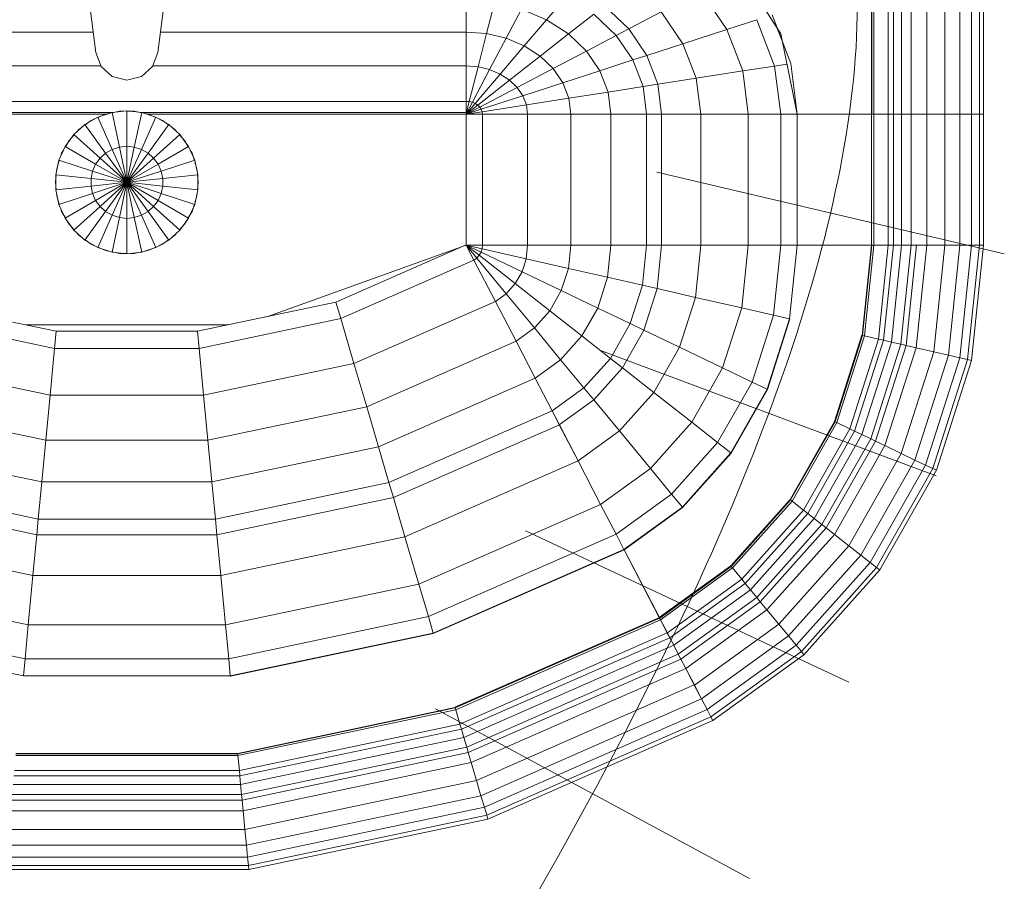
# Model space of a CAD drawing. Header units: millimetres. Extents: x 24644 to 52152, y 2709 to 38988.
# Tile 32 of 93: x 33020 to 33365, y 36376 to 36677. Entities that reach past the tile are written whole.
import ezdxf

# ---------------------------------------------------------------- set-up
doc = ezdxf.new("R2010")
doc.units = ezdxf.units.MM
doc.linetypes.add('ADSK_Осевая', pattern=[700, 500, -100, 0, -100])
for name, color, linetype, lineweight in [('M-EQPM-____-OTLN', 50, 'Continuous', 20), ('M-HVAC-DUCT-CNTR', 70, 'ADSK_Осевая', 20), ('M-HVAC-DUCT-OTLN', 70, 'Continuous', 20)]:
    doc.layers.add(name, color=color, linetype=linetype, lineweight=lineweight)

# ---------------------------------------------------------------- blocks, each defined once
blk = doc.blocks.new('Прямая форма - V line-609801-В_Этаж 01_Вентиляция')
at = {"layer": 'M-EQPM-____-OTLN', "color": 9}
for p, q in [((260.84, -183.27), (260.84, 0)), ((260.87, 0), (260.87, -183.24)), ((261.6, -183.27), (261.6, 0)), ((266.64, -183.27), (266.64, 0)), ((268.48, -183.27), (268.48, 0)), ((271.3, -183.27), (271.3, 0)), ((274.68, -183.27), (274.68, 0)), ((280.15, -183.27), (280.15, 0)), ((286.45, -183.27), (286.45, 0)), ((291.73, -183.27), (291.73, 0)), ((295.82, -183.27), (295.82, 0)), ((298.6, -183.27), (298.6, 0)), ((299.99, -183.27), (299.99, 0)), ((-17.64, -108.83), (-10.91, -161.71)), ((10.91, -161.71), (17.64, -108.83)), ((229.11, -155.13), (212.64, -129.78)), ((210.13, -153.61), (200.99, -140.21)), ((118.83, -143.5), (118.83, -154.51)), ((118.83, -154.51), (118.83, -143.5)), ((125.98, -155.06), (128.72, -144.27)), ((146.99, -150.2), (153.93, -142.06)), ((132.86, -156.7), (138.23, -146.53)), ((146.99, -150.2), (138.23, -146.53)), ((154.68, -155.15), (163.51, -148.22)), ((171.37, -155.74), (163.51, -148.22)), ((175.76, -153.43), (167.24, -145.29)), ((175.76, -153.43), (187.18, -147.45)), ((194.78, -158.6), (187.18, -147.45)), ((139.2, -159.35), (146.99, -150.2)), ((154.68, -155.15), (146.99, -150.2)), ((210.13, -153.61), (220.62, -150.2)), ((226.89, -166.41), (220.62, -150.2)), ((225.96, -148.47), (232.55, -165.53)), ((-11.83, -154.51), (-118.83, -154.51)), ((118.83, -154.51), (11.83, -154.51)), ((118.83, -154.51), (118.83, -166.38)), ((125.98, -155.06), (118.83, -154.51)), ((118.83, -166.38), (118.83, -154.51)), ((123.03, -166.71), (125.98, -155.06)), ((132.86, -156.7), (125.98, -155.06)), ((144.76, -162.93), (154.68, -155.15)), ((160.98, -161.18), (154.68, -155.15)), ((171.37, -155.74), (175.76, -153.43)), ((182.09, -162.72), (175.76, -153.43)), ((194.78, -158.6), (210.13, -153.61)), ((215.75, -168.15), (210.13, -153.61)), ((229.73, -158.23), (227.69, -152.95)), ((234.78, -183.24), (229.11, -155.13)), ((127.07, -167.67), (132.86, -156.7)), ((139.2, -159.35), (132.86, -156.7)), ((160.98, -161.18), (171.37, -155.74)), ((177.21, -164.3), (171.37, -155.74)), ((182.09, -162.72), (194.78, -158.6)), ((199.45, -170.69), (194.78, -158.6)), ((-10.91, -161.71), (-9.03, -166.6)), ((9.03, -166.6), (10.91, -161.71)), ((130.79, -169.23), (139.2, -159.35)), ((144.76, -162.93), (139.2, -159.35)), ((149.32, -167.29), (160.98, -161.18)), ((165.67, -168.05), (160.98, -161.18)), ((134.05, -171.33), (144.76, -162.93)), ((149.32, -167.29), (144.76, -162.93)), ((165.67, -168.05), (177.21, -164.3)), ((177.21, -164.3), (182.09, -162.72)), ((180.8, -173.6), (177.21, -164.3)), ((185.98, -172.79), (182.09, -162.72)), ((232.55, -165.53), (234.78, -183.27)), ((-9.11, -166.38), (-118.83, -166.38)), ((-9.03, -166.6), (-5.09, -170.07)), ((5.09, -170.07), (9.03, -166.6)), ((118.83, -166.38), (9.11, -166.38)), ((118.83, -166.38), (118.83, -178.78)), ((123.03, -166.71), (118.83, -166.38)), ((118.83, -178.78), (118.83, -166.38)), ((119.94, -178.86), (123.03, -166.71)), ((121.02, -179.12), (127.07, -167.67)), ((127.07, -167.67), (123.03, -166.71)), ((130.79, -169.23), (127.07, -167.67)), ((136.73, -173.89), (149.32, -167.29)), ((152.71, -172.26), (149.32, -167.29)), ((152.71, -172.26), (165.67, -168.05)), ((168.55, -175.51), (165.67, -168.05)), ((199.45, -170.69), (215.75, -168.15)), ((215.75, -168.15), (226.89, -166.41)), ((217.65, -183.27), (215.75, -168.15)), ((226.89, -166.41), (231.25, -165.73)), ((229.01, -183.27), (226.89, -166.41)), ((-5.09, -170.07), (0, -171.32)), ((0, -171.32), (5.09, -170.07)), ((122.01, -179.53), (130.79, -169.23)), ((122.88, -180.09), (134.05, -171.33)), ((134.05, -171.33), (130.79, -169.23)), ((136.73, -173.89), (134.05, -171.33)), ((138.72, -176.81), (152.71, -172.26)), ((154.8, -177.66), (152.71, -172.26)), ((185.98, -172.79), (199.45, -170.69)), ((201.03, -183.27), (199.45, -170.69)), ((123.59, -180.77), (136.73, -173.89)), ((138.72, -176.81), (136.73, -173.89)), ((154.8, -177.66), (168.55, -175.51)), ((168.55, -175.51), (180.8, -173.6)), ((169.53, -183.27), (168.55, -175.51)), ((180.8, -173.6), (185.98, -172.79)), ((182.02, -183.27), (180.8, -173.6)), ((187.3, -183.27), (185.98, -172.79)), ((118.83, -178.78), (-118.83, -178.78)), ((118.83, -178.78), (118.83, -182.73)), ((119.94, -178.86), (118.83, -178.78)), ((118.83, -182.73), (118.83, -178.78)), ((118.83, -183.27), (119.94, -178.86)), ((118.83, -183.27), (121.02, -179.12)), ((121.02, -179.12), (119.94, -178.86)), ((122.01, -179.53), (121.02, -179.12)), ((124.12, -181.55), (138.72, -176.81)), ((139.94, -179.98), (138.72, -176.81)), ((139.94, -179.98), (154.8, -177.66)), ((155.5, -183.27), (154.8, -177.66)), ((-118.83, -182.73), (-5.2, -182.73)), ((-5.2, -182.68), (-10.17, -184.3)), ((0, -182.13), (-5.2, -182.68)), ((-5.2, -182.68), (-2.62, -194.79)), ((-5.17, -182.82), (-2.61, -182.27)), ((-2.61, -182.27), (-1.3, -182.27)), ((0, -194.51), (0, -182.13)), ((5.2, -182.68), (0, -182.13)), ((0, -182.27), (2.61, -182.27)), ((2.61, -182.27), (5.17, -182.82)), ((2.62, -194.79), (5.2, -182.68)), ((10.17, -184.3), (5.2, -182.68)), ((5.34, -182.73), (118.83, -182.73)), ((118.83, -183.27), (122.01, -179.53)), ((118.83, -183.27), (122.88, -180.09)), ((118.83, -183.27), (123.59, -180.77)), ((118.83, -183.27), (124.12, -181.55)), ((118.83, -183.27), (124.45, -182.4)), ((122.88, -180.09), (122.01, -179.53)), ((123.59, -180.77), (122.88, -180.09)), ((124.12, -181.55), (123.59, -180.77)), ((124.45, -182.4), (124.12, -181.55)), ((124.45, -182.4), (139.94, -179.98)), ((124.56, -183.27), (124.45, -182.4)), ((140.36, -183.27), (139.94, -179.98)), ((-7.32, -183.27), (-118.83, -183.27)), ((-10.17, -184.3), (-14.69, -186.91)), ((-14.61, -187.02), (-12.5, -185.48)), ((-12.5, -185.48), (-11.3, -184.95)), ((-10.17, -184.3), (-5.13, -195.6)), ((-10.11, -184.42), (-7.73, -183.36)), ((-7.73, -183.36), (-6.44, -183.09)), ((5.13, -195.6), (10.17, -184.3)), ((6.44, -183.09), (7.73, -183.36)), ((118.83, -183.27), (7.32, -183.27)), ((7.73, -183.36), (10.11, -184.42)), ((14.69, -186.91), (10.17, -184.3)), ((11.3, -184.95), (12.5, -185.48)), ((12.5, -185.48), (14.61, -187.02)), ((118.83, -229.07), (118.83, -183.27)), ((118.83, -183.27), (124.56, -183.27)), ((118.83, -183.27), (118.83, -229.07)), ((124.56, -183.27), (118.83, -183.27)), ((124.56, -229.09), (124.56, -183.27)), ((124.56, -183.27), (140.36, -183.27)), ((140.36, -183.27), (124.56, -183.27)), ((140.36, -229.09), (140.36, -183.27)), ((140.36, -183.27), (155.5, -183.27)), ((155.5, -183.27), (140.36, -183.27)), ((155.5, -229.09), (155.5, -183.27)), ((155.5, -183.27), (169.53, -183.27)), ((169.53, -183.27), (155.5, -183.27)), ((169.53, -229.09), (169.53, -183.27)), ((169.53, -183.27), (182.02, -183.27)), ((182.02, -183.27), (169.53, -183.27)), ((182.02, -229.09), (182.02, -183.27)), ((182.02, -183.27), (187.3, -183.27)), ((187.3, -183.27), (182.02, -183.27)), ((187.3, -229.09), (187.3, -183.27)), ((187.3, -183.27), (201.03, -183.27)), ((201.03, -183.27), (187.3, -183.27)), ((201.03, -229.09), (201.03, -183.27)), ((201.03, -183.27), (217.65, -183.27)), ((217.65, -183.27), (201.03, -183.27)), ((217.65, -229.09), (217.65, -183.27)), ((217.65, -183.27), (229.01, -183.27)), ((229.01, -183.27), (217.65, -183.27)), ((229.01, -229.09), (229.01, -183.27)), ((229.01, -183.27), (234.78, -183.27)), ((234.78, -183.27), (229.01, -183.27)), ((260.84, -183.24), (234.78, -183.24)), ((234.78, -229.09), (234.78, -183.27)), ((234.78, -183.27), (260.84, -183.27)), ((260.84, -229.09), (260.84, -183.27)), ((260.87, -183.27), (261.6, -183.27)), ((261.6, -183.27), (260.87, -183.27)), ((261.6, -229.09), (261.6, -183.27)), ((261.6, -183.27), (266.64, -183.27)), ((266.64, -183.27), (261.6, -183.27)), ((266.64, -229.09), (266.64, -183.27)), ((266.64, -183.27), (268.48, -183.27)), ((268.48, -183.27), (266.64, -183.27)), ((268.48, -229.09), (268.48, -183.27)), ((268.48, -183.27), (271.3, -183.27)), ((271.3, -183.27), (268.48, -183.27)), ((271.3, -229.09), (271.3, -183.27)), ((271.3, -183.27), (274.68, -183.27)), ((274.68, -183.27), (271.3, -183.27)), ((274.68, -229.09), (274.68, -183.27)), ((274.68, -183.27), (276.59, -183.27)), ((276.59, -183.27), (274.68, -183.27)), ((276.59, -183.27), (280.15, -183.27)), ((280.15, -183.27), (276.59, -183.27)), ((280.15, -229.09), (280.15, -183.27)), ((280.15, -183.27), (286.45, -183.27)), ((286.45, -183.27), (280.15, -183.27)), ((286.45, -229.09), (286.45, -183.27)), ((286.45, -183.27), (291.73, -183.27)), ((291.73, -183.27), (286.45, -183.27)), ((291.73, -229.09), (291.73, -183.27)), ((291.73, -183.27), (295.82, -183.27)), ((295.82, -183.27), (291.73, -183.27)), ((295.82, -229.09), (295.82, -183.27)), ((295.82, -183.27), (298.6, -183.27)), ((298.6, -183.27), (295.82, -183.27)), ((298.6, -229.09), (298.6, -183.27)), ((298.6, -183.27), (299.99, -183.27)), ((299.99, -183.27), (298.6, -183.27)), ((299.99, -229.09), (299.99, -183.27)), ((-14.69, -186.91), (-18.58, -190.41)), ((-17.6, -189.53), (-16.73, -188.56)), ((-16.73, -188.56), (-15.67, -187.79)), ((-14.69, -186.91), (-7.42, -196.92)), ((7.42, -196.92), (14.69, -186.91)), ((18.58, -190.41), (14.69, -186.91)), ((15.67, -187.79), (16.73, -188.56)), ((16.73, -188.56), (17.6, -189.53)), ((-18.58, -190.41), (-21.65, -194.63)), ((-21.53, -194.7), (-20.23, -192.44)), ((-20.23, -192.44), (-18.48, -190.5)), ((-18.58, -190.41), (-9.38, -198.69)), ((9.38, -198.69), (18.58, -190.41)), ((18.48, -190.5), (20.23, -192.44)), ((21.65, -194.63), (18.58, -190.41)), ((20.23, -192.44), (21.53, -194.7)), ((-21.65, -194.63), (-23.78, -199.41)), ((-22.84, -196.97), (-22.18, -195.83)), ((-21.65, -194.63), (-10.93, -200.82)), ((-5.13, -195.6), (-7.42, -196.92)), ((-2.62, -194.79), (-5.13, -195.6)), ((-5.13, -195.6), (0, -207.13)), ((0, -194.51), (-2.62, -194.79)), ((-2.62, -194.79), (0, -207.13)), ((0, -207.13), (0, -194.51)), ((2.62, -194.79), (0, -194.51)), ((0, -207.13), (2.62, -194.79)), ((0, -207.13), (5.13, -195.6)), ((5.13, -195.6), (2.62, -194.79)), ((7.42, -196.92), (5.13, -195.6)), ((10.93, -200.82), (21.65, -194.63)), ((23.78, -199.41), (21.65, -194.63)), ((22.18, -195.83), (22.84, -196.97)), ((-23.78, -199.41), (-24.86, -204.52)), ((-24.45, -201.94), (-23.65, -199.45)), ((-23.78, -199.41), (-12, -203.23)), ((-23.24, -198.21), (-22.84, -196.97)), ((-9.38, -198.69), (-10.93, -200.82)), ((-7.42, -196.92), (-9.38, -198.69)), ((-9.38, -198.69), (0, -207.13)), ((-7.42, -196.92), (0, -207.13)), ((0, -207.13), (7.42, -196.92)), ((0, -207.13), (9.38, -198.69)), ((9.38, -198.69), (7.42, -196.92)), ((10.93, -200.82), (9.38, -198.69)), ((12, -203.23), (23.78, -199.41)), ((22.84, -196.97), (23.65, -199.45)), ((24.86, -204.52), (23.78, -199.41)), ((-24.59, -203.24), (-24.45, -201.94)), ((-12, -203.23), (-12.55, -205.82)), ((-10.93, -200.82), (-12, -203.23)), ((-12, -203.23), (0, -207.13)), ((-10.93, -200.82), (0, -207.13)), ((0, -207.13), (10.93, -200.82)), ((0, -207.13), (12, -203.23)), ((12, -203.23), (10.93, -200.82)), ((12.55, -205.82), (12, -203.23)), ((23.86, -200.12), (24.45, -201.94)), ((24.45, -201.94), (24.59, -203.24)), ((-25, -207.13), (-24.73, -204.54)), ((-24.86, -204.52), (-12.55, -205.82)), ((-24.86, -204.52), (-24.86, -209.75)), ((-12.55, -205.82), (0, -207.13)), ((-12.55, -205.82), (-12.55, -208.45)), ((0, -207.13), (12.55, -205.82)), ((12.55, -205.82), (24.86, -204.52)), ((12.55, -208.45), (12.55, -205.82)), ((24.73, -204.54), (25, -207.13)), ((24.86, -209.75), (24.86, -204.52)), ((-24.73, -209.73), (-25, -207.13)), ((-24.86, -209.75), (-12.55, -208.45)), ((-24.86, -209.75), (-23.78, -214.86)), ((-12.55, -208.45), (0, -207.13)), ((-12.55, -208.45), (-12, -211.04)), ((-12, -211.04), (0, -207.13)), ((-10.93, -213.45), (0, -207.13)), ((-9.38, -215.58), (0, -207.13)), ((-7.42, -217.35), (0, -207.13)), ((-5.13, -218.67), (0, -207.13)), ((-2.62, -219.48), (0, -207.13)), ((0, -207.13), (12.55, -208.45)), ((0, -207.13), (12, -211.04)), ((0, -207.13), (10.93, -213.45)), ((0, -207.13), (9.38, -215.58)), ((0, -207.13), (7.42, -217.35)), ((0, -207.13), (5.13, -218.67)), ((0, -207.13), (2.62, -219.48)), ((0, -219.76), (0, -207.13)), ((12, -211.04), (12.55, -208.45)), ((12.55, -208.45), (24.86, -209.75)), ((23.78, -214.86), (24.86, -209.75)), ((25, -207.13), (24.73, -209.73)), ((-24.45, -212.33), (-24.59, -211.03)), ((-23.65, -214.82), (-24.45, -212.33)), ((-23.78, -214.86), (-12, -211.04)), ((-21.65, -219.63), (-10.93, -213.45)), ((-12, -211.04), (-10.93, -213.45)), ((-10.93, -213.45), (-9.38, -215.58)), ((9.38, -215.58), (10.93, -213.45)), ((10.93, -213.45), (12, -211.04)), ((10.93, -213.45), (21.65, -219.63)), ((12, -211.04), (23.78, -214.86)), ((24.45, -212.33), (23.86, -214.15)), ((24.59, -211.03), (24.45, -212.33)), ((-23.78, -214.86), (-21.65, -219.63)), ((-22.84, -217.3), (-23.24, -216.06)), ((-18.58, -223.86), (-9.38, -215.58)), ((-9.38, -215.58), (-7.42, -217.35)), ((7.42, -217.35), (9.38, -215.58)), ((9.38, -215.58), (18.58, -223.86)), ((21.65, -219.63), (23.78, -214.86)), ((23.65, -214.82), (22.84, -217.3)), ((-21.53, -219.57), (-22.84, -217.3)), ((-21.65, -219.63), (-18.58, -223.86)), ((-20.23, -221.83), (-20.88, -220.69)), ((-14.69, -227.36), (-7.42, -217.35)), ((-10.17, -229.97), (-5.13, -218.67)), ((-7.42, -217.35), (-5.13, -218.67)), ((-5.2, -231.59), (-2.62, -219.48)), ((-5.13, -218.67), (-2.62, -219.48)), ((-2.62, -219.48), (0, -219.76)), ((0, -219.76), (2.62, -219.48)), ((0, -232.13), (0, -219.76)), ((2.62, -219.48), (5.13, -218.67)), ((2.62, -219.48), (5.2, -231.59)), ((5.13, -218.67), (7.42, -217.35)), ((5.13, -218.67), (10.17, -229.97)), ((7.42, -217.35), (14.69, -227.36)), ((18.58, -223.86), (21.65, -219.63)), ((20.88, -220.69), (20.23, -221.83)), ((22.84, -217.3), (21.53, -219.57)), ((-18.48, -223.77), (-20.23, -221.83)), ((-18.58, -223.86), (-14.69, -227.36)), ((14.69, -227.36), (18.58, -223.86)), ((20.23, -221.83), (18.48, -223.77)), ((-16.73, -225.71), (-17.6, -224.74)), ((-15.67, -226.48), (-16.73, -225.71)), ((-14.69, -227.36), (-10.17, -229.97)), ((-12.5, -228.79), (-14.61, -227.25)), ((10.17, -229.97), (14.69, -227.36)), ((14.61, -227.25), (12.5, -228.79)), ((16.73, -225.71), (15.67, -226.48)), ((17.6, -224.74), (16.73, -225.71)), ((-11.3, -229.32), (-12.5, -228.79)), ((-10.17, -229.97), (-5.2, -231.59)), ((-7.73, -230.91), (-10.11, -229.85)), ((-6.44, -231.18), (-7.73, -230.91)), ((5.2, -231.59), (10.17, -229.97)), ((7.73, -230.91), (6.44, -231.18)), ((10.11, -229.85), (7.73, -230.91)), ((12.5, -228.79), (11.3, -229.32)), ((118.83, -229.09), (49.02, -254.19)), ((73.23, -249.09), (118.83, -229.07)), ((124.56, -229.09), (118.83, -229.09)), ((118.83, -229.09), (121.56, -234.36)), ((118.83, -229.09), (122.57, -233.63)), ((118.83, -229.09), (122.57, -233.63)), ((118.83, -229.09), (123.41, -232.69)), ((118.83, -229.09), (123.41, -232.69)), ((118.83, -229.09), (124.04, -231.59)), ((118.83, -229.09), (124.04, -231.59)), ((118.83, -229.09), (124.43, -230.37)), ((118.83, -229.09), (124.43, -230.37)), ((118.83, -229.09), (124.56, -229.09)), ((118.85, -229.09), (121.57, -234.34)), ((124.04, -231.59), (124.43, -230.37)), ((124.04, -231.59), (124.43, -230.37)), ((124.43, -230.37), (124.56, -229.09)), ((124.43, -230.37), (124.56, -229.09)), ((124.43, -230.37), (139.86, -233.89)), ((124.43, -230.37), (139.86, -233.89)), ((140.36, -229.09), (124.56, -229.09)), ((124.56, -229.09), (140.36, -229.09)), ((139.86, -233.89), (140.36, -229.09)), ((139.86, -233.89), (140.36, -229.09)), ((155.5, -229.09), (140.36, -229.09)), ((140.36, -229.09), (155.5, -229.09)), ((154.66, -237.26), (155.5, -229.09)), ((154.66, -237.26), (155.5, -229.09)), ((169.53, -229.09), (155.5, -229.09)), ((155.5, -229.09), (169.53, -229.09)), ((168.36, -240.39), (169.53, -229.09)), ((168.36, -240.39), (169.53, -229.09)), ((182.02, -229.09), (169.53, -229.09)), ((169.53, -229.09), (182.02, -229.09)), ((180.56, -243.17), (182.02, -229.09)), ((180.56, -243.17), (182.02, -229.09)), ((187.3, -229.09), (182.02, -229.09)), ((182.02, -229.09), (187.3, -229.09)), ((185.73, -244.35), (187.3, -229.09)), ((185.73, -244.35), (187.3, -229.09)), ((201.03, -229.09), (187.3, -229.09)), ((187.3, -229.09), (201.03, -229.09)), ((199.15, -247.41), (201.03, -229.09)), ((199.15, -247.41), (201.03, -229.09)), ((217.65, -229.09), (201.03, -229.09)), ((201.03, -229.09), (217.65, -229.09)), ((215.38, -251.11), (217.65, -229.09)), ((215.38, -251.11), (217.65, -229.09)), ((229.01, -229.09), (217.65, -229.09)), ((217.65, -229.09), (229.01, -229.09)), ((226.48, -253.64), (229.01, -229.09)), ((226.48, -253.64), (229.01, -229.09)), ((234.78, -229.09), (229.01, -229.09)), ((229.01, -229.09), (234.78, -229.09)), ((232.12, -254.93), (234.78, -229.09)), ((232.12, -254.93), (234.78, -229.09)), ((260.84, -229.09), (234.78, -229.09)), ((234.78, -229.09), (234.91, -229.09)), ((234.91, -229.09), (260.71, -229.09)), ((257.58, -260.73), (260.84, -229.09)), ((257.58, -260.73), (260.84, -229.09)), ((257.71, -260.76), (260.97, -229.09)), ((257.71, -260.76), (260.97, -229.09)), ((258.32, -260.9), (261.6, -229.09)), ((258.32, -260.9), (261.6, -229.09)), ((260.71, -229.09), (260.84, -229.09)), ((260.84, -229.09), (260.97, -229.09)), ((260.97, -229.09), (261.6, -229.09)), ((266.64, -229.09), (261.6, -229.09)), ((261.6, -229.09), (266.64, -229.09)), ((263.25, -262.03), (266.64, -229.09)), ((263.25, -262.03), (266.64, -229.09)), ((265.04, -262.43), (268.48, -229.09)), ((265.04, -262.43), (268.48, -229.09)), ((268.48, -229.09), (266.64, -229.09)), ((266.64, -229.09), (268.48, -229.09)), ((267.8, -263.06), (271.3, -229.09)), ((267.8, -263.06), (271.3, -229.09)), ((271.3, -229.09), (268.48, -229.09)), ((268.48, -229.09), (271.3, -229.09)), ((271.1, -263.82), (274.68, -229.09)), ((271.1, -263.82), (274.68, -229.09)), ((274.68, -229.09), (271.3, -229.09)), ((271.3, -229.09), (274.68, -229.09)), ((272.96, -264.24), (276.59, -229.09)), ((272.96, -264.24), (276.59, -229.09)), ((276.59, -229.09), (274.68, -229.09)), ((274.68, -229.09), (276.59, -229.09)), ((276.45, -265.04), (280.15, -229.09)), ((276.45, -265.04), (280.15, -229.09)), ((280.15, -229.09), (276.59, -229.09)), ((276.59, -229.09), (280.15, -229.09)), ((286.45, -229.09), (280.15, -229.09)), ((280.15, -229.09), (286.45, -229.09)), ((282.6, -266.44), (286.45, -229.09)), ((282.6, -266.44), (286.45, -229.09)), ((291.73, -229.09), (286.45, -229.09)), ((286.45, -229.09), (291.73, -229.09)), ((287.76, -267.61), (291.73, -229.09)), ((287.76, -267.61), (291.73, -229.09)), ((295.82, -229.09), (291.73, -229.09)), ((291.73, -229.09), (295.82, -229.09)), ((291.75, -268.53), (295.82, -229.09)), ((291.75, -268.53), (295.82, -229.09)), ((294.47, -269.15), (298.6, -229.09)), ((294.47, -269.15), (298.6, -229.09)), ((298.6, -229.09), (295.82, -229.09)), ((295.82, -229.09), (298.6, -229.09)), ((295.83, -269.46), (299.99, -229.09)), ((295.83, -269.46), (299.99, -229.09)), ((299.99, -229.09), (298.6, -229.09)), ((298.6, -229.09), (299.99, -229.09)), ((-5.2, -231.59), (0, -232.13)), ((-2.61, -232), (-5.17, -231.45)), ((0, -232), (-2.61, -232)), ((0, -232.13), (5.2, -231.59)), ((2.61, -232), (1.3, -232)), ((5.17, -231.45), (2.61, -232)), ((74.91, -254.82), (121.57, -234.34)), ((74.91, -254.82), (121.57, -234.34)), ((121.56, -234.36), (122.57, -233.63)), ((121.56, -234.36), (122.57, -233.63)), ((121.56, -234.36), (129.09, -248.88)), ((121.57, -234.34), (129.1, -248.85)), ((122.57, -233.63), (123.41, -232.69)), ((122.57, -233.63), (123.41, -232.69)), ((122.57, -233.63), (132.89, -246.14)), ((122.57, -233.63), (132.89, -246.14)), ((123.41, -232.69), (124.04, -231.59)), ((123.41, -232.69), (124.04, -231.59)), ((123.41, -232.69), (136.04, -242.61)), ((123.41, -232.69), (136.04, -242.61)), ((124.04, -231.59), (138.4, -238.46)), ((124.04, -231.59), (138.4, -238.46)), ((138.4, -238.46), (139.86, -233.89)), ((138.4, -238.46), (139.86, -233.89)), ((139.86, -233.89), (154.66, -237.26)), ((139.86, -233.89), (154.66, -237.26)), ((152.17, -245.06), (154.66, -237.26)), ((152.17, -245.06), (154.66, -237.26)), ((154.66, -237.26), (168.36, -240.39)), ((154.66, -237.26), (168.36, -240.39)), ((136.04, -242.61), (138.4, -238.46)), ((136.04, -242.61), (138.4, -238.46)), ((138.4, -238.46), (152.17, -245.06)), ((138.4, -238.46), (152.17, -245.06)), ((164.92, -251.17), (168.36, -240.39)), ((164.92, -251.17), (168.36, -240.39)), ((168.36, -240.39), (180.56, -243.17)), ((168.36, -240.39), (180.56, -243.17)), ((132.89, -246.14), (136.04, -242.61)), ((132.89, -246.14), (136.04, -242.61)), ((136.04, -242.61), (148.15, -252.12)), ((136.04, -242.61), (148.15, -252.12)), ((176.28, -256.6), (180.56, -243.17)), ((176.28, -256.6), (180.56, -243.17)), ((180.56, -243.17), (185.73, -244.35)), ((180.56, -243.17), (185.73, -244.35)), ((181.08, -258.9), (185.73, -244.35)), ((181.08, -258.9), (185.73, -244.35)), ((185.73, -244.35), (199.15, -247.41)), ((185.73, -244.35), (199.15, -247.41)), ((129.09, -248.88), (132.89, -246.14)), ((129.09, -248.88), (132.89, -246.14)), ((132.89, -246.14), (142.78, -258.12)), ((132.89, -246.14), (142.78, -258.12)), ((148.15, -252.12), (152.17, -245.06)), ((148.15, -252.12), (152.17, -245.06)), ((152.17, -245.06), (164.92, -251.17)), ((152.17, -245.06), (164.92, -251.17)), ((193.57, -264.88), (199.15, -247.41)), ((193.57, -264.88), (199.15, -247.41)), ((199.15, -247.41), (215.38, -251.11)), ((199.15, -247.41), (215.38, -251.11)), ((-73.23, -249.09), (-24.73, -259.3)), ((24.73, -259.3), (73.23, -249.09)), ((73.23, -249.09), (74.91, -254.82)), ((73.23, -249.09), (74.91, -254.82)), ((79.55, -270.61), (129.1, -248.85)), ((79.55, -270.61), (129.1, -248.85)), ((129.09, -248.88), (136.31, -262.79)), ((129.1, -248.85), (136.32, -262.77)), ((159.36, -260.93), (164.92, -251.17)), ((159.36, -260.93), (164.92, -251.17)), ((164.92, -251.17), (176.28, -256.6)), ((164.92, -251.17), (176.28, -256.6)), ((208.67, -272.12), (215.38, -251.11)), ((208.67, -272.12), (215.38, -251.11)), ((215.38, -251.11), (226.48, -253.64)), ((215.38, -251.11), (226.48, -253.64)), ((-74.91, -254.82), (-25.3, -265.27)), ((-74.91, -254.82), (-25.3, -265.27)), ((25.3, -265.27), (74.91, -254.82)), ((25.3, -265.27), (74.91, -254.82)), ((74.91, -254.82), (79.55, -270.61)), ((74.91, -254.82), (79.55, -270.61)), ((142.78, -258.12), (148.15, -252.12)), ((142.78, -258.12), (148.15, -252.12)), ((148.15, -252.12), (159.36, -260.93)), ((148.15, -252.12), (159.36, -260.93)), ((219, -277.06), (226.48, -253.64)), ((219, -277.06), (226.48, -253.64)), ((224.25, -279.58), (232.12, -254.93)), ((224.25, -279.58), (232.12, -254.93)), ((224.37, -279.63), (232.25, -254.96)), ((224.37, -279.63), (232.25, -254.96)), ((226.48, -253.64), (232.12, -254.93)), ((226.48, -253.64), (232.12, -254.93)), ((232.12, -254.93), (232.25, -254.96)), ((232.25, -254.96), (232.12, -254.93)), ((35.49, -257.04), (-35.49, -257.04)), ((136.31, -262.79), (142.78, -258.12)), ((136.31, -262.79), (142.78, -258.12)), ((142.78, -258.12), (151.94, -269.23)), ((142.78, -258.12), (151.94, -269.23)), ((169.35, -268.77), (176.28, -256.6)), ((169.35, -268.77), (176.28, -256.6)), ((176.28, -256.6), (181.08, -258.9)), ((176.28, -256.6), (181.08, -258.9)), ((-24.73, -259.3), (-25.3, -265.27)), ((-24.73, -259.3), (-25.3, -265.27)), ((-24.73, -259.3), (24.73, -259.3)), ((24.73, -259.3), (25.3, -265.27)), ((24.73, -259.3), (25.3, -265.27)), ((151.94, -269.23), (159.36, -260.93)), ((151.94, -269.23), (159.36, -260.93)), ((159.36, -260.93), (169.35, -268.77)), ((159.36, -260.93), (169.35, -268.77)), ((173.57, -272.09), (181.08, -258.9)), ((173.57, -272.09), (181.08, -258.9)), ((181.08, -258.9), (193.57, -264.88)), ((181.08, -258.9), (193.57, -264.88)), ((247.82, -290.86), (257.45, -260.7)), ((247.82, -290.86), (257.45, -260.7)), ((247.94, -290.92), (257.58, -260.73)), ((247.94, -290.92), (257.58, -260.73)), ((248.06, -290.98), (257.71, -260.76)), ((248.06, -290.98), (257.71, -260.76)), ((248.63, -291.25), (258.32, -260.9)), ((248.63, -291.25), (258.32, -260.9)), ((253.22, -293.45), (263.25, -262.03)), ((253.22, -293.45), (263.25, -262.03)), ((257.45, -260.7), (257.58, -260.73)), ((257.45, -260.7), (257.58, -260.73)), ((257.58, -260.73), (257.71, -260.76)), ((257.58, -260.73), (257.71, -260.76)), ((257.71, -260.76), (258.32, -260.9)), ((257.71, -260.76), (258.32, -260.9)), ((258.32, -260.9), (263.25, -262.03)), ((258.32, -260.9), (263.25, -262.03)), ((263.25, -262.03), (265.04, -262.43)), ((263.25, -262.03), (265.04, -262.43)), ((-25.3, -265.27), (-26.87, -281.7)), ((-25.3, -265.27), (-26.87, -281.7)), ((-25.3, -265.27), (25.3, -265.27)), ((-25.3, -265.27), (25.3, -265.27)), ((25.3, -265.27), (26.87, -281.7)), ((25.3, -265.27), (26.87, -281.7)), ((84, -285.74), (136.32, -262.77)), ((84, -285.74), (136.32, -262.77)), ((136.31, -262.79), (143, -275.69)), ((136.32, -262.77), (143.01, -275.66)), ((184.55, -280.71), (193.57, -264.88)), ((184.55, -280.71), (193.57, -264.88)), ((193.57, -264.88), (208.67, -272.12)), ((193.57, -264.88), (208.67, -272.12)), ((254.88, -294.24), (265.04, -262.43)), ((254.88, -294.24), (265.04, -262.43)), ((257.45, -295.47), (267.8, -263.06)), ((257.45, -295.47), (267.8, -263.06)), ((260.52, -296.94), (271.1, -263.82)), ((260.52, -296.94), (271.1, -263.82)), ((262.26, -297.78), (272.96, -264.24)), ((262.26, -297.78), (272.96, -264.24)), ((265.04, -262.43), (267.8, -263.06)), ((265.04, -262.43), (267.8, -263.06)), ((265.5, -299.33), (276.45, -265.04)), ((265.5, -299.33), (276.45, -265.04)), ((267.8, -263.06), (271.1, -263.82)), ((267.8, -263.06), (271.1, -263.82)), ((271.1, -263.82), (272.96, -264.24)), ((271.1, -263.82), (272.96, -264.24)), ((272.96, -264.24), (276.45, -265.04)), ((272.96, -264.24), (276.45, -265.04)), ((276.45, -265.04), (282.6, -266.44)), ((276.45, -265.04), (282.6, -266.44)), ((160.1, -279.12), (169.35, -268.77)), ((160.1, -279.12), (169.35, -268.77)), ((169.35, -268.77), (173.57, -272.09)), ((169.35, -268.77), (173.57, -272.09)), ((271.23, -302.07), (282.6, -266.44)), ((271.23, -302.07), (282.6, -266.44)), ((276.02, -304.37), (287.76, -267.61)), ((276.02, -304.37), (287.76, -267.61)), ((279.74, -306.15), (291.75, -268.53)), ((279.74, -306.15), (291.75, -268.53)), ((282.6, -266.44), (287.76, -267.61)), ((282.6, -266.44), (287.76, -267.61)), ((287.76, -267.61), (291.75, -268.53)), ((287.76, -267.61), (291.75, -268.53)), ((291.75, -268.53), (294.47, -269.15)), ((291.75, -268.53), (294.47, -269.15)), ((-79.55, -270.61), (-26.87, -281.7)), ((-79.55, -270.61), (-26.87, -281.7)), ((26.87, -281.7), (79.55, -270.61)), ((26.87, -281.7), (79.55, -270.61)), ((79.55, -270.61), (84, -285.74)), ((79.55, -270.61), (84, -285.74)), ((143, -275.69), (151.94, -269.23)), ((143, -275.69), (151.94, -269.23)), ((151.94, -269.23), (160.1, -279.12)), ((151.94, -269.23), (160.1, -279.12)), ((163.55, -283.3), (173.57, -272.09)), ((163.55, -283.3), (173.57, -272.09)), ((173.57, -272.09), (184.55, -280.71)), ((173.57, -272.09), (184.55, -280.71)), ((197.84, -291.15), (208.67, -272.12)), ((197.84, -291.15), (208.67, -272.12)), ((208.67, -272.12), (219, -277.06)), ((208.67, -272.12), (219, -277.06)), ((282.27, -307.36), (294.47, -269.15)), ((282.27, -307.36), (294.47, -269.15)), ((283.54, -307.97), (295.83, -269.46)), ((283.54, -307.97), (295.83, -269.46)), ((294.47, -269.15), (295.83, -269.46)), ((294.47, -269.15), (295.83, -269.46)), ((88.12, -299.76), (143.01, -275.66)), ((88.12, -299.76), (143.01, -275.66)), ((143, -275.69), (148.95, -287.16)), ((143.01, -275.66), (148.97, -287.14)), ((148.95, -287.16), (160.1, -279.12)), ((148.95, -287.16), (160.1, -279.12)), ((160.1, -279.12), (163.55, -283.3)), ((160.1, -279.12), (163.55, -283.3)), ((206.92, -298.28), (219, -277.06)), ((206.92, -298.28), (219, -277.06)), ((219, -277.06), (224.25, -279.58)), ((219, -277.06), (224.25, -279.58)), ((-26.87, -281.7), (-28.37, -297.46)), ((-26.87, -281.7), (-28.37, -297.46)), ((-26.87, -281.7), (26.87, -281.7)), ((-26.87, -281.7), (26.87, -281.7)), ((26.87, -281.7), (28.37, -297.46)), ((26.87, -281.7), (28.37, -297.46)), ((172.52, -294.17), (184.55, -280.71)), ((172.52, -294.17), (184.55, -280.71)), ((184.55, -280.71), (197.84, -291.15)), ((184.55, -280.71), (197.84, -291.15)), ((211.54, -301.9), (224.25, -279.58)), ((211.54, -301.9), (224.25, -279.58)), ((211.64, -301.99), (224.37, -279.63)), ((211.64, -301.99), (224.37, -279.63)), ((224.25, -279.58), (224.37, -279.63)), ((224.25, -279.58), (224.37, -279.63)), ((-84, -285.74), (-28.37, -297.46)), ((-84, -285.74), (-28.37, -297.46)), ((28.37, -297.46), (84, -285.74)), ((28.37, -297.46), (84, -285.74)), ((84, -285.74), (88.12, -299.76)), ((84, -285.74), (88.12, -299.76)), ((151.47, -292.02), (163.55, -283.3)), ((151.47, -292.02), (163.55, -283.3)), ((163.55, -283.3), (172.52, -294.17)), ((163.55, -283.3), (172.52, -294.17)), ((91.79, -312.24), (148.97, -287.14)), ((91.79, -312.24), (148.97, -287.14)), ((148.95, -287.16), (151.47, -292.02)), ((148.97, -287.14), (151.49, -291.99)), ((93.35, -317.52), (151.49, -291.99)), ((93.35, -317.52), (151.49, -291.99)), ((151.47, -292.02), (158.02, -304.64)), ((151.49, -291.99), (158.03, -304.61)), ((183.37, -307.32), (197.84, -291.15)), ((183.37, -307.32), (197.84, -291.15)), ((197.84, -291.15), (206.92, -298.28)), ((197.84, -291.15), (206.92, -298.28)), ((232.27, -318.19), (247.82, -290.86)), ((232.27, -318.19), (247.82, -290.86)), ((232.37, -318.27), (247.94, -290.92)), ((232.37, -318.27), (247.94, -290.92)), ((232.48, -318.35), (248.06, -290.98)), ((232.48, -318.35), (248.06, -290.98)), ((232.98, -318.74), (248.63, -291.25)), ((232.98, -318.74), (248.63, -291.25)), ((247.82, -290.86), (247.94, -290.92)), ((247.82, -290.86), (247.94, -290.92)), ((247.94, -290.92), (248.06, -290.98)), ((247.94, -290.92), (248.06, -290.98)), ((248.06, -290.98), (248.63, -291.25)), ((248.06, -290.98), (248.63, -291.25)), ((248.63, -291.25), (253.22, -293.45)), ((248.63, -291.25), (253.22, -293.45)), ((158.02, -304.64), (172.52, -294.17)), ((158.02, -304.64), (172.52, -294.17)), ((172.52, -294.17), (183.37, -307.32)), ((172.52, -294.17), (183.37, -307.32)), ((237.01, -321.91), (253.22, -293.45)), ((237.01, -321.91), (253.22, -293.45)), ((238.47, -323.06), (254.88, -294.24)), ((238.47, -323.06), (254.88, -294.24)), ((240.73, -324.84), (257.45, -295.47)), ((240.73, -324.84), (257.45, -295.47)), ((253.22, -293.45), (254.88, -294.24)), ((253.22, -293.45), (254.88, -294.24)), ((254.88, -294.24), (257.45, -295.47)), ((254.88, -294.24), (257.45, -295.47)), ((257.45, -295.47), (260.52, -296.94)), ((257.45, -295.47), (260.52, -296.94)), ((-88.13, -299.76), (-29.77, -312.05)), ((-88.13, -299.76), (-29.77, -312.05)), ((-28.37, -297.46), (-29.77, -312.05)), ((-28.37, -297.46), (-29.77, -312.05)), ((-28.37, -297.46), (28.37, -297.46)), ((-28.37, -297.46), (28.37, -297.46)), ((28.37, -297.46), (29.77, -312.05)), ((28.37, -297.46), (29.77, -312.05)), ((29.77, -312.05), (88.12, -299.76)), ((29.77, -312.05), (88.12, -299.76)), ((88.12, -299.76), (91.79, -312.24)), ((88.12, -299.76), (91.79, -312.24)), ((190.79, -316.32), (206.92, -298.28)), ((190.79, -316.32), (206.92, -298.28)), ((206.92, -298.28), (211.54, -301.9)), ((206.92, -298.28), (211.54, -301.9)), ((243.43, -326.96), (260.52, -296.94)), ((243.43, -326.96), (260.52, -296.94)), ((244.96, -328.16), (262.26, -297.78)), ((244.96, -328.16), (262.26, -297.78)), ((247.81, -330.39), (265.5, -299.33)), ((247.81, -330.39), (265.5, -299.33)), ((260.52, -296.94), (262.26, -297.78)), ((260.52, -296.94), (262.26, -297.78)), ((262.26, -297.78), (265.5, -299.33)), ((262.26, -297.78), (265.5, -299.33)), ((265.5, -299.33), (271.23, -302.07)), ((265.5, -299.33), (271.23, -302.07)), ((194.56, -320.89), (211.54, -301.9)), ((194.56, -320.89), (211.54, -301.9)), ((194.65, -320.99), (211.64, -301.99)), ((194.65, -320.99), (211.64, -301.99)), ((211.54, -301.9), (211.64, -301.99)), ((211.54, -301.9), (211.64, -301.99)), ((252.85, -334.35), (271.23, -302.07)), ((252.85, -334.35), (271.23, -302.07)), ((271.23, -302.07), (276.02, -304.37)), ((271.23, -302.07), (276.02, -304.37)), ((97.38, -331.24), (158.03, -304.61)), ((97.38, -331.24), (158.03, -304.61)), ((158.02, -304.64), (165.94, -319.91)), ((158.03, -304.61), (165.95, -319.88)), ((257.07, -337.66), (276.02, -304.37)), ((257.07, -337.66), (276.02, -304.37)), ((260.34, -340.23), (279.74, -306.15)), ((260.34, -340.23), (279.74, -306.15)), ((276.02, -304.37), (279.74, -306.15)), ((276.02, -304.37), (279.74, -306.15)), ((279.74, -306.15), (282.27, -307.36)), ((279.74, -306.15), (282.27, -307.36)), ((165.94, -319.91), (183.37, -307.32)), ((165.94, -319.91), (183.37, -307.32)), ((183.37, -307.32), (190.79, -316.32)), ((183.37, -307.32), (190.79, -316.32)), ((262.56, -341.98), (282.27, -307.36)), ((262.56, -341.98), (282.27, -307.36)), ((263.67, -342.85), (283.54, -307.97)), ((263.67, -342.85), (283.54, -307.97)), ((282.27, -307.36), (283.54, -307.97)), ((282.27, -307.36), (283.54, -307.97)), ((-91.79, -312.24), (-31.01, -325.04)), ((-91.79, -312.24), (-31.01, -325.04)), ((-29.77, -312.05), (-31.01, -325.04)), ((-29.77, -312.05), (-31.01, -325.04)), ((-29.77, -312.05), (29.77, -312.05)), ((-29.77, -312.05), (29.77, -312.05)), ((29.77, -312.05), (31, -325.04)), ((29.77, -312.05), (31, -325.04)), ((31, -325.04), (91.79, -312.24)), ((31, -325.04), (91.79, -312.24)), ((91.79, -312.24), (93.35, -317.52)), ((91.79, -312.24), (93.35, -317.52)), ((171.36, -330.35), (190.79, -316.32)), ((171.36, -330.35), (190.79, -316.32)), ((190.79, -316.32), (194.56, -320.89)), ((190.79, -316.32), (194.56, -320.89)), ((-93.35, -317.52), (-31.53, -330.54)), ((-93.35, -317.52), (-31.53, -330.54)), ((31.53, -330.54), (93.35, -317.52)), ((31.53, -330.54), (93.35, -317.52)), ((93.35, -317.52), (97.38, -331.24)), ((93.35, -317.52), (97.38, -331.24)), ((102.26, -347.85), (165.95, -319.88)), ((102.26, -347.85), (165.95, -319.88)), ((165.94, -319.91), (171.36, -330.35)), ((165.95, -319.88), (171.37, -330.33)), ((211.5, -341.42), (232.27, -318.19)), ((211.5, -341.42), (232.27, -318.19)), ((211.59, -341.52), (232.37, -318.27)), ((211.59, -341.52), (232.37, -318.27)), ((211.67, -341.62), (232.48, -318.35)), ((211.67, -341.62), (232.48, -318.35)), ((212.08, -342.12), (232.98, -318.74)), ((212.08, -342.12), (232.98, -318.74)), ((232.27, -318.19), (232.37, -318.27)), ((232.27, -318.19), (232.37, -318.27)), ((232.37, -318.27), (232.48, -318.35)), ((232.37, -318.27), (232.48, -318.35)), ((232.48, -318.35), (232.98, -318.74)), ((232.48, -318.35), (232.98, -318.74)), ((232.98, -318.74), (237.01, -321.91)), ((232.98, -318.74), (237.01, -321.91)), ((174.11, -335.65), (194.56, -320.89)), ((174.11, -335.65), (194.56, -320.89)), ((174.17, -335.77), (194.65, -320.99)), ((194.65, -320.99), (174.17, -335.77)), ((194.56, -320.89), (194.65, -320.99)), ((194.56, -320.89), (194.65, -320.99)), ((215.37, -346.11), (237.01, -321.91)), ((215.37, -346.11), (237.01, -321.91)), ((216.57, -347.56), (238.47, -323.06)), ((216.57, -347.56), (238.47, -323.06)), ((237.01, -321.91), (238.47, -323.06)), ((237.01, -321.91), (238.47, -323.06)), ((238.47, -323.06), (240.73, -324.84)), ((238.47, -323.06), (240.73, -324.84)), ((-31.01, -325.04), (-31.53, -330.54)), ((-31.01, -325.04), (-31.53, -330.54)), ((-31.01, -325.04), (31, -325.04)), ((-31.01, -325.04), (31, -325.04)), ((31, -325.04), (31.53, -330.54)), ((31, -325.04), (31.53, -330.54)), ((218.42, -349.8), (240.73, -324.84)), ((218.42, -349.8), (240.73, -324.84)), ((220.62, -352.47), (243.43, -326.96)), ((220.62, -352.47), (243.43, -326.96)), ((240.73, -324.84), (243.43, -326.96)), ((240.73, -324.84), (243.43, -326.96)), ((243.43, -326.96), (244.96, -328.16)), ((243.43, -326.96), (244.96, -328.16)), ((-31.53, -330.54), (-32.89, -344.83)), ((-31.53, -330.54), (-32.89, -344.83)), ((-31.53, -330.54), (31.53, -330.54)), ((-31.53, -330.54), (31.53, -330.54)), ((31.53, -330.54), (32.89, -344.83)), ((31.53, -330.54), (32.89, -344.83)), ((105.6, -359.2), (171.37, -330.33)), ((105.6, -359.2), (171.37, -330.33)), ((171.37, -330.33), (174.12, -335.63)), ((221.87, -353.98), (244.96, -328.16)), ((221.87, -353.98), (244.96, -328.16)), ((224.2, -356.81), (247.81, -330.39)), ((224.2, -356.81), (247.81, -330.39)), ((244.96, -328.16), (247.81, -330.39)), ((244.96, -328.16), (247.81, -330.39)), ((247.81, -330.39), (252.85, -334.35)), ((247.81, -330.39), (252.85, -334.35)), ((-97.38, -331.24), (-32.89, -344.83)), ((-97.38, -331.24), (-32.89, -344.83)), ((32.89, -344.83), (97.38, -331.24)), ((32.89, -344.83), (97.38, -331.24)), ((97.38, -331.24), (102.26, -347.85)), ((97.38, -331.24), (102.26, -347.85)), ((228.31, -361.79), (252.85, -334.35)), ((228.31, -361.79), (252.85, -334.35)), ((252.85, -334.35), (257.07, -337.66)), ((252.85, -334.35), (257.07, -337.66)), ((107.3, -364.97), (174.12, -335.63)), ((107.3, -364.97), (174.12, -335.63)), ((107.33, -365.1), (174.19, -335.75)), ((107.33, -365.1), (174.19, -335.75)), ((174.11, -335.65), (174.17, -335.77)), ((174.12, -335.63), (174.19, -335.75)), ((174.17, -335.77), (186.47, -359.48)), ((174.19, -335.75), (186.5, -359.48)), ((231.76, -365.97), (257.07, -337.66)), ((231.76, -365.97), (257.07, -337.66)), ((257.07, -337.66), (260.34, -340.23)), ((257.07, -337.66), (260.34, -340.23)), ((234.43, -369.21), (260.34, -340.23)), ((234.43, -369.21), (260.34, -340.23)), ((260.34, -340.23), (262.56, -341.98)), ((260.34, -340.23), (262.56, -341.98)), ((-32.89, -344.83), (-34.54, -362.11)), ((-32.89, -344.83), (-34.54, -362.11)), ((-32.89, -344.83), (32.89, -344.83)), ((-32.89, -344.83), (32.89, -344.83)), ((32.89, -344.83), (34.54, -362.11)), ((32.89, -344.83), (34.54, -362.11)), ((211.5, -341.42), (186.47, -359.48)), ((186.47, -359.48), (211.5, -341.42)), ((186.56, -359.58), (211.59, -341.52)), ((186.56, -359.58), (211.59, -341.52)), ((186.62, -359.7), (211.67, -341.62)), ((186.62, -359.7), (211.67, -341.62)), ((186.91, -360.29), (212.08, -342.12)), ((186.91, -360.29), (212.08, -342.12)), ((211.5, -341.42), (211.59, -341.52)), ((211.5, -341.42), (211.59, -341.52)), ((211.59, -341.52), (211.67, -341.62)), ((211.59, -341.52), (211.67, -341.62)), ((211.67, -341.62), (212.08, -342.12)), ((211.67, -341.62), (212.08, -342.12)), ((212.08, -342.12), (215.37, -346.11)), ((212.08, -342.12), (215.37, -346.11)), ((236.25, -371.41), (262.56, -341.98)), ((236.25, -371.41), (262.56, -341.98)), ((237.16, -372.51), (263.67, -342.85)), ((237.16, -372.51), (263.67, -342.85)), ((262.56, -341.98), (263.67, -342.85)), ((262.56, -341.98), (263.67, -342.85)), ((-102.26, -347.85), (-34.54, -362.11)), ((-102.26, -347.85), (-34.54, -362.11)), ((34.54, -362.11), (102.26, -347.85)), ((34.54, -362.11), (102.26, -347.85)), ((102.26, -347.85), (105.6, -359.2)), ((102.26, -347.85), (105.6, -359.2)), ((189.31, -364.92), (215.37, -346.11)), ((189.31, -364.92), (215.37, -346.11)), ((190.19, -366.61), (216.57, -347.56)), ((190.19, -366.61), (216.57, -347.56)), ((215.37, -346.11), (216.57, -347.56)), ((215.37, -346.11), (216.57, -347.56)), ((216.57, -347.56), (218.42, -349.8)), ((216.57, -347.56), (218.42, -349.8)), ((191.53, -369.2), (218.42, -349.8)), ((191.53, -369.2), (218.42, -349.8)), ((218.42, -349.8), (220.62, -352.47)), ((218.42, -349.8), (220.62, -352.47)), ((193.14, -372.31), (220.62, -352.47)), ((193.14, -372.31), (220.62, -352.47)), ((194.04, -374.07), (221.87, -353.98)), ((194.04, -374.07), (221.87, -353.98)), ((220.62, -352.47), (221.87, -353.98)), ((220.62, -352.47), (221.87, -353.98)), ((221.87, -353.98), (224.2, -356.81)), ((221.87, -353.98), (224.2, -356.81)), ((195.76, -377.34), (224.2, -356.81)), ((195.76, -377.34), (224.2, -356.81)), ((224.2, -356.81), (228.31, -361.79)), ((224.2, -356.81), (228.31, -361.79)), ((-105.6, -359.2), (-35.67, -373.93)), ((-105.6, -359.2), (-35.67, -373.93)), ((35.67, -373.93), (105.6, -359.2)), ((35.67, -373.93), (105.6, -359.2)), ((105.6, -359.2), (107.3, -364.97)), ((105.6, -359.2), (107.3, -364.97)), ((114.92, -390.91), (186.5, -359.48)), ((114.92, -390.91), (186.5, -359.48)), ((114.96, -391.04), (186.54, -359.61)), ((114.96, -391.04), (186.54, -359.61)), ((115, -391.17), (186.6, -359.73)), ((115, -391.17), (186.6, -359.73)), ((115.17, -391.77), (186.9, -360.28)), ((115.17, -391.77), (186.9, -360.28)), ((186.47, -359.48), (186.54, -359.6)), ((186.5, -359.48), (186.56, -359.6)), ((186.54, -359.6), (186.6, -359.72)), ((186.56, -359.6), (186.62, -359.72)), ((186.6, -359.72), (186.9, -360.3)), ((186.62, -359.72), (186.91, -360.27)), ((186.9, -360.3), (189.3, -364.93)), ((186.91, -360.27), (189.31, -364.91)), ((198.76, -383.13), (228.31, -361.79)), ((198.76, -383.13), (228.31, -361.79)), ((228.31, -361.79), (231.76, -365.97)), ((228.31, -361.79), (231.76, -365.97)), ((-107.3, -364.97), (-36.24, -379.93)), ((-107.3, -364.97), (-36.24, -379.93)), ((-34.54, -362.11), (-35.67, -373.93)), ((-34.54, -362.11), (-35.67, -373.93)), ((-34.54, -362.11), (34.54, -362.11)), ((-34.54, -362.11), (34.54, -362.11)), ((34.54, -362.11), (35.67, -373.93)), ((34.54, -362.11), (35.67, -373.93)), ((36.24, -379.93), (107.3, -364.97)), ((36.24, -379.93), (107.3, -364.97)), ((36.25, -380.07), (107.33, -365.1)), ((36.25, -380.07), (107.33, -365.1)), ((107.3, -364.97), (107.33, -365.1)), ((107.3, -364.97), (107.33, -365.1)), ((116.66, -396.81), (189.3, -364.91)), ((116.66, -396.81), (189.3, -364.91)), ((189.3, -364.93), (190.17, -366.62)), ((189.31, -364.91), (190.19, -366.59)), ((117.19, -398.64), (190.17, -366.6)), ((117.19, -398.64), (190.17, -366.6)), ((190.17, -366.62), (191.52, -369.21)), ((190.19, -366.59), (191.53, -369.19)), ((201.27, -387.98), (231.76, -365.97)), ((201.27, -387.98), (231.76, -365.97)), ((231.76, -365.97), (234.43, -369.21)), ((231.76, -365.97), (234.43, -369.21)), ((118.02, -401.46), (191.52, -369.2)), ((118.02, -401.46), (191.52, -369.2)), ((119.02, -404.84), (193.13, -372.3)), ((119.02, -404.84), (193.13, -372.3)), ((191.52, -369.21), (193.13, -372.32)), ((191.53, -369.19), (193.14, -372.29)), ((193.13, -372.32), (194.04, -374.07)), ((193.14, -372.29), (194.06, -374.05)), ((203.22, -391.74), (234.43, -369.21)), ((203.22, -391.74), (234.43, -369.21)), ((204.55, -394.29), (236.25, -371.41)), ((204.55, -394.29), (236.25, -371.41)), ((234.43, -369.21), (236.25, -371.41)), ((234.43, -369.21), (236.25, -371.41)), ((236.25, -371.41), (237.16, -372.51)), ((236.25, -371.41), (237.16, -372.51)), ((-35.67, -373.93), (-36.24, -379.93)), ((-35.67, -373.93), (-36.24, -379.93)), ((-35.67, -373.93), (35.67, -373.93)), ((-35.67, -373.93), (35.67, -373.93)), ((35.67, -373.93), (36.24, -379.93)), ((35.67, -373.93), (36.24, -379.93)), ((119.58, -406.75), (194.04, -374.05)), ((119.58, -406.75), (194.04, -374.05)), ((194.04, -374.07), (195.73, -377.33)), ((194.06, -374.05), (195.76, -377.33)), ((205.2, -395.58), (237.16, -372.51)), ((205.2, -395.58), (237.16, -372.51)), ((120.62, -410.31), (195.74, -377.33)), ((120.62, -410.31), (195.74, -377.33)), ((195.74, -377.35), (198.73, -383.11)), ((195.77, -377.35), (198.76, -383.11)), ((-36.24, -379.93), (36.24, -379.93)), ((-36.24, -379.93), (36.24, -379.93)), ((36.24, -379.93), (36.25, -380.07)), ((36.24, -379.93), (36.25, -380.07)), ((122.48, -416.6), (198.75, -383.12)), ((122.48, -416.6), (198.75, -383.12)), ((198.75, -383.14), (201.25, -387.96)), ((198.77, -383.14), (201.27, -387.96)), ((124.03, -421.88), (201.26, -387.97)), ((124.03, -421.88), (201.26, -387.97)), ((201.26, -387.99), (203.2, -391.72)), ((201.29, -387.99), (203.22, -391.72)), ((38.83, -407.07), (114.96, -391.04)), ((38.83, -407.07), (114.96, -391.04)), ((38.84, -407.21), (115, -391.17)), ((38.84, -407.21), (115, -391.17)), ((38.9, -407.83), (115.17, -391.77)), ((38.9, -407.83), (115.17, -391.77)), ((114.92, -390.91), (114.96, -391.04)), ((114.92, -390.91), (114.96, -391.04)), ((114.96, -391.04), (115, -391.17)), ((114.96, -391.04), (115, -391.17)), ((115, -391.17), (115.17, -391.77)), ((115, -391.17), (115.17, -391.77)), ((115.17, -391.77), (116.66, -396.81)), ((115.17, -391.77), (116.66, -396.81)), ((125.23, -425.96), (203.21, -391.73)), ((125.23, -425.96), (203.21, -391.73)), ((203.21, -391.75), (204.53, -394.28)), ((203.24, -391.75), (204.55, -394.28)), ((126.04, -428.75), (204.54, -394.29)), ((126.04, -428.75), (204.54, -394.29)), ((126.45, -430.14), (205.21, -395.56)), ((126.45, -430.14), (205.21, -395.56)), ((204.54, -394.3), (205.2, -395.58)), ((39.4, -413.08), (116.66, -396.81)), ((39.4, -413.08), (116.66, -396.81)), ((39.58, -414.98), (117.19, -398.64)), ((39.58, -414.98), (117.19, -398.64)), ((116.66, -396.81), (117.19, -398.64)), ((116.66, -396.81), (117.19, -398.64)), ((117.19, -398.64), (118.02, -401.46)), ((117.19, -398.64), (118.02, -401.46)), ((39.86, -417.92), (118.02, -401.46)), ((39.86, -417.92), (118.02, -401.46)), ((118.02, -401.46), (119.02, -404.84)), ((118.02, -401.46), (119.02, -404.84)), ((40.2, -421.44), (119.02, -404.84)), ((40.2, -421.44), (119.02, -404.84)), ((40.39, -423.42), (119.58, -406.75)), ((40.39, -423.42), (119.58, -406.75)), ((119.02, -404.84), (119.58, -406.75)), ((119.02, -404.84), (119.58, -406.75)), ((119.58, -406.75), (120.62, -410.31)), ((119.58, -406.75), (120.62, -410.31)), ((-38.9, -407.83), (38.9, -407.83)), ((-38.9, -407.83), (38.9, -407.83)), ((-38.84, -407.21), (38.84, -407.21)), ((-38.84, -407.21), (38.84, -407.21)), ((-38.83, -407.07), (38.83, -407.07)), ((-38.83, -407.07), (38.83, -407.07)), ((38.83, -407.07), (38.84, -407.21)), ((38.83, -407.07), (38.84, -407.21)), ((38.84, -407.21), (38.9, -407.83)), ((38.84, -407.21), (38.9, -407.83)), ((38.9, -407.83), (39.4, -413.08)), ((38.9, -407.83), (39.4, -413.08)), ((40.74, -427.13), (120.62, -410.31)), ((40.74, -427.13), (120.62, -410.31)), ((120.62, -410.31), (122.48, -416.6)), ((120.62, -410.31), (122.48, -416.6)), ((-39.4, -413.08), (39.4, -413.08)), ((-39.4, -413.08), (39.4, -413.08)), ((39.4, -413.08), (39.58, -414.98)), ((39.4, -413.08), (39.58, -414.98)), ((-39.58, -414.98), (39.58, -414.98)), ((-39.58, -414.98), (39.58, -414.98)), ((39.58, -414.98), (39.86, -417.92)), ((39.58, -414.98), (39.86, -417.92)), ((41.37, -433.69), (122.48, -416.6)), ((41.37, -433.69), (122.48, -416.6)), ((122.48, -416.6), (124.03, -421.88)), ((122.48, -416.6), (124.03, -421.88)), ((-39.87, -417.92), (39.86, -417.92)), ((-39.87, -417.92), (39.86, -417.92)), ((39.86, -417.92), (40.2, -421.44)), ((39.86, -417.92), (40.2, -421.44)), ((-40.39, -423.42), (40.39, -423.42)), ((-40.39, -423.42), (40.39, -423.42)), ((-40.2, -421.44), (40.2, -421.44)), ((-40.2, -421.44), (40.2, -421.44)), ((40.2, -421.44), (40.39, -423.42)), ((40.2, -421.44), (40.39, -423.42)), ((40.39, -423.42), (40.74, -427.13)), ((40.39, -423.42), (40.74, -427.13)), ((41.89, -439.17), (124.03, -421.88)), ((41.89, -439.17), (124.03, -421.88)), ((124.03, -421.88), (125.23, -425.96)), ((124.03, -421.88), (125.23, -425.96)), ((-40.74, -427.13), (40.74, -427.13)), ((-40.74, -427.13), (40.74, -427.13)), ((40.74, -427.13), (41.37, -433.69)), ((40.74, -427.13), (41.37, -433.69)), ((42.3, -443.43), (125.23, -425.96)), ((42.3, -443.43), (125.23, -425.96)), ((125.23, -425.96), (126.04, -428.75)), ((125.23, -425.96), (126.04, -428.75)), ((42.57, -446.33), (126.04, -428.75)), ((42.57, -446.33), (126.04, -428.75)), ((42.71, -447.77), (126.45, -430.14)), ((42.71, -447.77), (126.45, -430.14)), ((126.04, -428.75), (126.45, -430.14)), ((126.04, -428.75), (126.45, -430.14)), ((-41.37, -433.69), (41.37, -433.69)), ((-41.37, -433.69), (41.37, -433.69)), ((41.37, -433.69), (41.89, -439.17)), ((41.37, -433.69), (41.89, -439.17)), ((-41.89, -439.17), (41.89, -439.17)), ((-41.89, -439.17), (41.89, -439.17)), ((41.89, -439.17), (42.3, -443.43)), ((41.89, -439.17), (42.3, -443.43)), ((-42.3, -443.43), (42.3, -443.43)), ((-42.3, -443.43), (42.3, -443.43)), ((42.3, -443.43), (42.57, -446.33)), ((42.3, -443.43), (42.57, -446.33)), ((-42.71, -447.77), (42.71, -447.77)), ((-42.71, -447.77), (42.71, -447.77)), ((-42.57, -446.33), (42.57, -446.33)), ((-42.57, -446.33), (42.57, -446.33)), ((42.57, -446.33), (42.71, -447.77)), ((42.57, -446.33), (42.71, -447.77))]:
    blk.add_line(p, q, dxfattribs=at)
blk = doc.blocks.new('Прямая форма - FU - 054-609802-В_Этаж 01_Вентиляция')
blk.add_blockref('Прямая форма - V line-609801-В_Этаж 01_Вентиляция', (0, 0))
blk = doc.blocks.new('V line_ifc_RVT-1-В_Этаж 01_Вентиляция')
at = {"layer": 'M-EQPM-____-OTLN', "color": 9, "lineweight": 20}
blk.add_blockref('Прямая форма - FU - 054-609802-В_Этаж 01_Вентиляция', (33057.4, 36827.63), dxfattribs=at)

msp = doc.modelspace()

# ---------------------------------------------------------------- linework, layer by layer
at = {"layer": 'M-HVAC-DUCT-CNTR', "color": 5}
msp.add_open_spline([(33313.2402, 36682.4695), (33313.2402, 36527.8833), (33156.7124, 36292.6164), (33090.3047, 36199.7594)], degree=3, dxfattribs=at)
at = {"layer": 'M-HVAC-DUCT-OTLN', "color": 5}
for p, q in [((33364.7237, 36595.4953), (33243.0253, 36624.035)), ((33340.8047, 36517.7818), (33223.6875, 36561.4688)), ((33310.256, 36445.5032), (33197.0465, 36498.4997)), ((33275.5228, 36376.766), (33165.5392, 36436.168))]:
    msp.add_line(p, q, dxfattribs=at)

# ---------------------------------------------------------------- block references
at = {"lineweight": 9}
msp.add_blockref('V line_ifc_RVT-1-В_Этаж 01_Вентиляция', (0, 0), dxfattribs=at)

doc.saveas('drawing.dxf')
